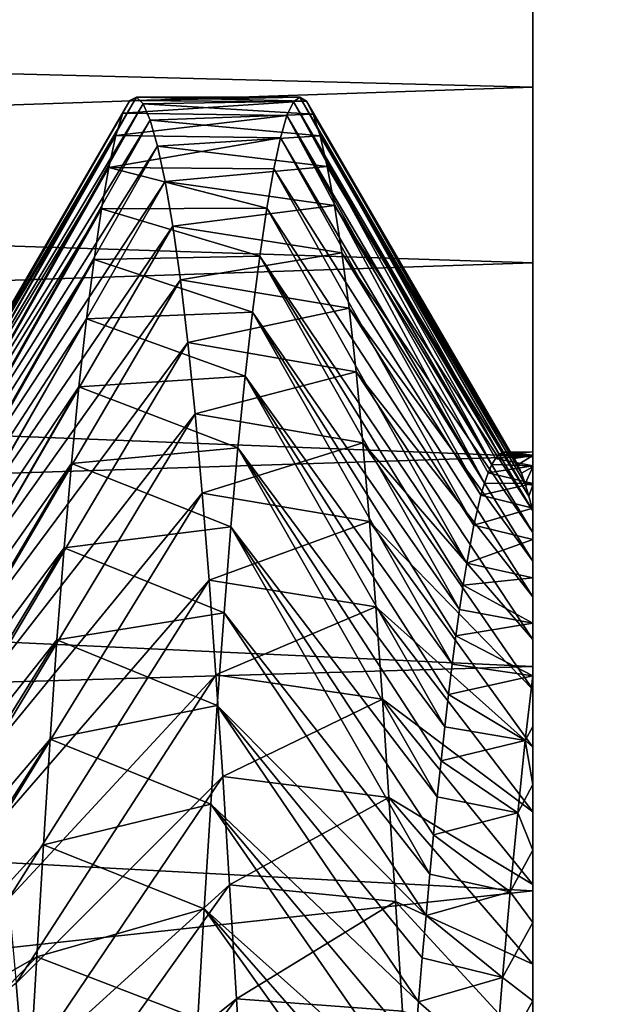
# Model space of a CAD drawing. Header units: metres. Extents: x -26 to 232, y -26 to 26.
# Tile 18 of 55: x -22.276 to -21.57, y 1.394 to 2.594. Entities that reach past the tile are written whole.
import ezdxf

# ---------------------------------------------------------------- set-up
doc = ezdxf.new("R2010")
doc.units = ezdxf.units.M
doc.layers.add('solid_TOP_LEVER_10_541_022_SW0001', color=7, linetype='CONTINUOUS')

msp = doc.modelspace()

# ---------------------------------------------------------------- linework, layer by layer
at = {"layer": 'solid_TOP_LEVER_10_541_022_SW0001'}
for points in [[(-22.245825, 3.096638, 158), (-22.406631, 1.552031, 158), (-24.08601, 2.815435, 158)], [(-22.245825, 3.096638, 158), (-22.296558, 2.70728, 157.800003), (-22.406631, 1.552031, 158)], [(-24.334629, 2.841793), (24.5, 0), (-24.5, 0)], [(-24.334629, 2.841793), (24.334637, 2.841726), (24.5, 0)], [(89.163017, 2.590335, 199.81929), (88.920876, 2.797125, 199.76062), (-24.583544, 2.708534, 172.510864)], [(-21.65, 2.702272, 22.194389), (-24.846697, 2.764348, 22.290943), (-24.865017, 2.594399, 22.042555)], [(-21.65, 2.702272, 25.805611), (-21.65, 2.512283, 26.061779), (-24.865017, 2.594401, 25.957441)], [(-21.65, 2.512283, 21.938221), (-21.65, 2.702272, 22.194389), (-24.865017, 2.594399, 22.042555)], [(89.163017, 2.590335, 199.81929), (-24.583544, 2.708534, 172.510864), (-24.733442, -0.001404, 172.478348)], [(-21.65, 2.512283, 21.938221), (-21.65, 2.512283, 26.061779), (-21.65, 2.702272, 25.805611)], [(-21.65, 2.512283, 21.938221), (-21.65, 2.702272, 25.805611), (-21.65, 2.702272, 22.194389)], [(-21.65, 2.512283, 26.061779), (-24.884338, 2.402019, 26.189247), (-24.865017, 2.594401, 25.957441)], [(-21.65, 2.512283, 21.938221), (-24.865017, 2.594399, 22.042555), (-24.884338, 2.402016, 21.810751)], [(89.385475, 2.361463, 199.87323), (89.163017, 2.590335, 199.81929), (-24.733442, -0.001404, 172.478348)], [(-21.65, 2.512283, 26.061779), (-21.65, 2.298091, 26.298103), (-24.884338, 2.402019, 26.189247)], [(-21.65, 2.298091, 21.701897), (-21.65, 2.512283, 21.938221), (-24.884338, 2.402016, 21.810751)], [(-21.65, 2.298091, 21.701897), (-21.65, 2.298091, 26.298103), (-21.65, 2.512283, 26.061779)], [(-21.65, 2.298091, 21.701897), (-21.65, 2.512283, 26.061779), (-21.65, 2.512283, 21.938221)], [(-22.388077, 2.067354, 23.929836), (-22.133253, 2.499806, 24.031147), (-22.141485, 2.496028, 23.859123)], [(-22.388077, 2.067354, 23.929836), (-22.379124, 2.067946, 24.075132), (-22.133253, 2.499806, 24.031147)], [(-22.379124, 2.067946, 24.075132), (-22.124926, 2.491744, 24.203009), (-22.133253, 2.499806, 24.031147)], [(-22.141485, 2.496028, 23.859123), (-21.93399, 2.499994, 23.994513), (-21.941904, 2.494237, 23.830353)], [(-22.141485, 2.496028, 23.859123), (-22.133253, 2.499806, 24.031147), (-21.93399, 2.499994, 23.994513)], [(-22.133253, 2.499806, 24.031147), (-21.92593, 2.494959, 24.158686), (-21.93399, 2.499994, 23.994513)], [(-22.133253, 2.499806, 24.031147), (-22.124926, 2.491744, 24.203009), (-21.92593, 2.494959, 24.158686)], [(-21.691019, 2.064538, 23.880659), (-21.941904, 2.494237, 23.830353), (-21.93399, 2.499994, 23.994513)], [(-21.681953, 2.067146, 24.02803), (-21.93399, 2.499994, 23.994513), (-21.92593, 2.494959, 24.158686)], [(-21.686497, 2.067124, 23.954155), (-21.93399, 2.499994, 23.994513), (-21.681953, 2.067146, 24.02803)], [(-21.691019, 2.064538, 23.880659), (-21.93399, 2.499994, 23.994513), (-21.686497, 2.067124, 23.954155)], [(-22.397144, 2.056358, 23.7829), (-22.141485, 2.496028, 23.859123), (-22.149759, 2.480426, 23.687771)], [(-22.397144, 2.056358, 23.7829), (-22.388077, 2.067354, 23.929836), (-22.141485, 2.496028, 23.859123)], [(-22.379124, 2.067946, 24.075132), (-22.370333, 2.058417, 24.217381), (-22.124926, 2.491744, 24.203009)], [(-22.370333, 2.058417, 24.217381), (-22.116339, 2.471885, 24.373875), (-22.124926, 2.491744, 24.203009)], [(-22.149759, 2.480426, 23.687771), (-22.141485, 2.496028, 23.859123), (-21.941904, 2.494237, 23.830353)], [(-22.149759, 2.480426, 23.687771), (-21.941904, 2.494237, 23.830353), (-21.949757, 2.477713, 23.666924)], [(-22.124926, 2.491744, 24.203009), (-21.917673, 2.479155, 24.322168), (-21.92593, 2.494959, 24.158686)], [(-22.124926, 2.491744, 24.203009), (-22.116339, 2.471885, 24.373875), (-21.917673, 2.479155, 24.322168)], [(-21.699991, 2.051794, 23.735516), (-21.949757, 2.477713, 23.666924), (-21.941904, 2.494237, 23.830353)], [(-21.695518, 2.059416, 23.807732), (-21.941904, 2.494237, 23.830353), (-21.691019, 2.064538, 23.880659)], [(-21.699991, 2.051794, 23.735516), (-21.941904, 2.494237, 23.830353), (-21.695518, 2.059416, 23.807732)], [(-21.672825, 2.059433, 24.176332), (-21.92593, 2.494959, 24.158686), (-21.917673, 2.479155, 24.322168)], [(-21.677393, 2.064584, 24.102171), (-21.92593, 2.494959, 24.158686), (-21.672825, 2.059433, 24.176332)], [(-21.681953, 2.067146, 24.02803), (-21.92593, 2.494959, 24.158686), (-21.677393, 2.064584, 24.102171)], [(-22.406301, 2.034845, 23.635576), (-22.149759, 2.480426, 23.687771), (-22.158176, 2.453076, 23.517904)], [(-22.406301, 2.034845, 23.635576), (-22.397144, 2.056358, 23.7829), (-22.149759, 2.480426, 23.687771)], [(-22.158176, 2.453076, 23.517904), (-22.149759, 2.480426, 23.687771), (-21.949757, 2.477713, 23.666924)], [(-22.158176, 2.453076, 23.517904), (-21.949757, 2.477713, 23.666924), (-21.957659, 2.45049, 23.504925)], [(-22.116339, 2.471885, 24.373875), (-21.909199, 2.452648, 24.484268), (-21.917673, 2.479155, 24.322168)], [(-21.708828, 2.029262, 23.593895), (-21.957659, 2.45049, 23.504925), (-21.949757, 2.477713, 23.666924)], [(-21.704428, 2.041727, 23.664209), (-21.949757, 2.477713, 23.666924), (-21.699991, 2.051794, 23.735516)], [(-21.708828, 2.029262, 23.593895), (-21.949757, 2.477713, 23.666924), (-21.704428, 2.041727, 23.664209)], [(-21.663675, 2.041389, 24.32412), (-21.917673, 2.479155, 24.322168), (-21.909199, 2.452648, 24.484268)], [(-21.668249, 2.051694, 24.250395), (-21.917673, 2.479155, 24.322168), (-21.663675, 2.041389, 24.32412)], [(-21.672825, 2.059433, 24.176332), (-21.917673, 2.479155, 24.322168), (-21.668249, 2.051694, 24.250395)], [(-22.370333, 2.058417, 24.217381), (-22.361641, 2.038971, 24.356909), (-22.116339, 2.471885, 24.373875)], [(-22.361641, 2.038971, 24.356909), (-22.107376, 2.440323, 24.542978), (-22.116339, 2.471885, 24.373875)], [(-22.116339, 2.471885, 24.373875), (-22.107376, 2.440323, 24.542978), (-21.909199, 2.452648, 24.484268)], [(-22.415506, 2.002877, 23.48926), (-22.158176, 2.453076, 23.517904), (-22.166803, 2.414109, 23.350323)], [(-22.415506, 2.002877, 23.48926), (-22.406301, 2.034845, 23.635576), (-22.158176, 2.453076, 23.517904)], [(-22.166803, 2.414109, 23.350323), (-22.158176, 2.453076, 23.517904), (-21.957659, 2.45049, 23.504925)], [(-22.166803, 2.414109, 23.350323), (-21.957659, 2.45049, 23.504925), (-21.96575, 2.412682, 23.345043)], [(-22.107376, 2.440323, 24.542978), (-21.900522, 2.415554, 24.644283), (-21.909199, 2.452648, 24.484268)], [(-21.71319, 2.014467, 23.524729), (-21.96575, 2.412682, 23.345043), (-21.957659, 2.45049, 23.504925)], [(-21.71319, 2.014467, 23.524729), (-21.957659, 2.45049, 23.504925), (-21.708828, 2.029262, 23.593895)], [(-21.654547, 2.013196, 24.469919), (-21.909199, 2.452648, 24.484268), (-21.900522, 2.415554, 24.644283)], [(-21.659105, 2.028539, 24.397375), (-21.909199, 2.452648, 24.484268), (-21.654547, 2.013196, 24.469919)], [(-21.663675, 2.041389, 24.32412), (-21.909199, 2.452648, 24.484268), (-21.659105, 2.028539, 24.397375)], [(-22.361641, 2.038971, 24.356909), (-22.352898, 2.009361, 24.495541), (-22.107376, 2.440323, 24.542978)], [(-22.352898, 2.009361, 24.495541), (-22.098152, 2.397191, 24.709558), (-22.107376, 2.440323, 24.542978)], [(-22.107376, 2.440323, 24.542978), (-22.098152, 2.397191, 24.709558), (-21.900522, 2.415554, 24.644283)], [(-22.424719, 1.96071, 23.345407), (-22.166803, 2.414109, 23.350323), (-22.175667, 2.363705, 23.185816)], [(-22.424719, 1.96071, 23.345407), (-22.415506, 2.002877, 23.48926), (-22.166803, 2.414109, 23.350323)], [(-22.175667, 2.363705, 23.185816), (-22.166803, 2.414109, 23.350323), (-21.974167, 2.364465, 23.188023)], [(-22.166803, 2.414109, 23.350323), (-21.96575, 2.412682, 23.345043), (-21.974167, 2.364465, 23.188023)], [(-22.098152, 2.397191, 24.709558), (-21.891697, 2.36802, 24.80155), (-21.900522, 2.415554, 24.644283)], [(-21.891697, 2.36802, 24.80155), (-21.65, 1.995384, 24.541687), (-21.900522, 2.415554, 24.644283)], [(-21.654547, 2.013196, 24.469919), (-21.900522, 2.415554, 24.644283), (-21.65, 1.995384, 24.541687)], [(-21.65, 2.298091, 21.701897), (-24.884338, 2.402016, 21.810751), (-24.903988, 2.188932, 21.597694)], [(-21.65, 2.298091, 26.298103), (-24.903986, 2.188936, 26.402302), (-24.884338, 2.402019, 26.189247)], [(-21.721846, 1.977864, 23.389309), (-21.974167, 2.364465, 23.188023), (-21.96575, 2.412682, 23.345043)], [(-21.721846, 1.977864, 23.389309), (-21.96575, 2.412682, 23.345043), (-21.71319, 2.014467, 23.524729)], [(-22.352898, 2.009361, 24.495541), (-22.344006, 1.969272, 24.634111), (-22.098152, 2.397191, 24.709558)], [(-22.344006, 1.969272, 24.634111), (-22.088839, 2.342698, 24.872793), (-22.098152, 2.397191, 24.709558)], [(-22.098152, 2.397191, 24.709558), (-22.088839, 2.342698, 24.872793), (-21.891697, 2.36802, 24.80155)], [(-22.088839, 2.342698, 24.872793), (-21.882807, 2.310258, 24.955359), (-21.891697, 2.36802, 24.80155)], [(-21.891697, 2.36802, 24.80155), (-21.65, 1.969153, 24.679485), (-21.65, 1.995384, 24.541687)], [(-21.882807, 2.310258, 24.955359), (-21.65, 1.969153, 24.679485), (-21.891697, 2.36802, 24.80155)], [(89.586418, 2.112482, 199.922012), (89.385475, 2.361463, 199.87323), (-24.733442, -0.001404, 172.478348)], [(-22.433897, 1.90879, 23.205439), (-22.175667, 2.363705, 23.185816), (-22.184748, 2.302102, 23.025152)], [(-22.433897, 1.90879, 23.205439), (-22.424719, 1.96071, 23.345407), (-22.175667, 2.363705, 23.185816)], [(-22.184748, 2.302102, 23.025152), (-22.175667, 2.363705, 23.185816), (-21.982883, 2.306047, 23.034523)], [(-22.175667, 2.363705, 23.185816), (-21.974167, 2.364465, 23.188023), (-21.982883, 2.306047, 23.034523)], [(-21.730515, 1.931579, 23.256617), (-21.982883, 2.306047, 23.034523), (-21.974167, 2.364465, 23.188023)], [(-21.730515, 1.931579, 23.256617), (-21.974167, 2.364465, 23.188023), (-21.721846, 1.977864, 23.389309)], [(-22.344006, 1.969272, 24.634111), (-22.334982, 1.918688, 24.771667), (-22.088839, 2.342698, 24.872793)], [(-22.334982, 1.918688, 24.771667), (-22.07958, 2.277106, 25.031887), (-22.088839, 2.342698, 24.872793)], [(-22.088839, 2.342698, 24.872793), (-22.07958, 2.277106, 25.031887), (-21.882807, 2.310258, 24.955359)], [(-22.184748, 2.302102, 23.025152), (-21.982883, 2.306047, 23.034523), (-21.991751, 2.23766, 22.885155)], [(-22.07958, 2.277106, 25.031887), (-21.873972, 2.242548, 25.104979), (-21.882807, 2.310258, 24.955359)], [(-21.739307, 1.875189, 23.12562), (-21.991751, 2.23766, 22.885155), (-21.982883, 2.306047, 23.034523)], [(-21.734894, 1.904657, 23.190895), (-21.982883, 2.306047, 23.034523), (-21.730515, 1.931579, 23.256617)], [(-21.739307, 1.875189, 23.12562), (-21.982883, 2.306047, 23.034523), (-21.734894, 1.904657, 23.190895)], [(-21.882807, 2.310258, 24.955359), (-21.65, 1.934191, 24.813704), (-21.65, 1.969153, 24.679485)], [(-21.873972, 2.242548, 25.104979), (-21.65, 1.934191, 24.813704), (-21.882807, 2.310258, 24.955359)], [(-21.65, 2.06174, 21.487688), (-21.65, 2.298091, 21.701897), (-24.903988, 2.188932, 21.597694)], [(-21.65, 2.298091, 26.298103), (-21.65, 2.06174, 26.512312), (-24.903986, 2.188936, 26.402302)], [(-22.443001, 1.847726, 23.070671), (-22.184748, 2.302102, 23.025152), (-22.193991, 2.229586, 22.869095)], [(-22.443001, 1.847726, 23.070671), (-22.433897, 1.90879, 23.205439), (-22.184748, 2.302102, 23.025152)], [(-22.193991, 2.229586, 22.869095), (-22.184748, 2.302102, 23.025152), (-21.991751, 2.23766, 22.885155)], [(-21.65, 2.062771, 24.132784), (-21.65, 2.06174, 26.512312), (-21.65, 2.298091, 26.298103)], [(-21.65, 2.06174, 21.487688), (-21.65, 2.298091, 26.298103), (-21.65, 2.298091, 21.701897)], [(-21.65, 2.067453, 23.994694), (-21.65, 2.298091, 26.298103), (-21.65, 2.06174, 21.487688)], [(-21.65, 2.067453, 23.994694), (-21.65, 2.062771, 24.132784), (-21.65, 2.298091, 26.298103)], [(-22.334982, 1.918688, 24.771667), (-22.325855, 1.857818, 24.906954), (-22.07958, 2.277106, 25.031887)], [(-22.325855, 1.857818, 24.906954), (-22.070477, 2.200732, 25.186077), (-22.07958, 2.277106, 25.031887)], [(-22.07958, 2.277106, 25.031887), (-22.070477, 2.200732, 25.186077), (-21.873972, 2.242548, 25.104979)], [(-22.193991, 2.229586, 22.869095), (-21.991751, 2.23766, 22.885155), (-22.000631, 2.159598, 22.740582)], [(-22.070477, 2.200732, 25.186077), (-21.865335, 2.16517, 25.249815), (-21.873972, 2.242548, 25.104979)], [(-21.748238, 1.80864, 22.996792), (-22.000631, 2.159598, 22.740582), (-21.991751, 2.23766, 22.885155)], [(-21.743757, 1.843171, 23.060867), (-21.991751, 2.23766, 22.885155), (-21.739307, 1.875189, 23.12562)], [(-21.748238, 1.80864, 22.996792), (-21.991751, 2.23766, 22.885155), (-21.743757, 1.843171, 23.060867)], [(-21.873972, 2.242548, 25.104979), (-21.65, 1.890695, 24.944244), (-21.65, 1.934191, 24.813704)], [(-21.865335, 2.16517, 25.249815), (-21.65, 1.890695, 24.944244), (-21.873972, 2.242548, 25.104979)], [(-22.451996, 1.778225, 22.942213), (-22.193991, 2.229586, 22.869095), (-22.203297, 2.146502, 22.71839)], [(-22.451996, 1.778225, 22.942213), (-22.443001, 1.847726, 23.070671), (-22.193991, 2.229586, 22.869095)], [(-22.203297, 2.146502, 22.71839), (-22.193991, 2.229586, 22.869095), (-22.000631, 2.159598, 22.740582)], [(-22.325855, 1.857818, 24.906954), (-22.316664, 1.787061, 25.038664), (-22.070477, 2.200732, 25.186077)], [(-22.316664, 1.787061, 25.038664), (-22.061594, 2.113939, 25.334639), (-22.070477, 2.200732, 25.186077)], [(-22.070477, 2.200732, 25.186077), (-22.061594, 2.113939, 25.334639), (-21.865335, 2.16517, 25.249815)], [(-21.65, 2.06174, 26.512312), (-24.923271, 1.957186, 26.594593), (-24.903986, 2.188936, 26.402302)], [(-21.65, 2.06174, 21.487688), (-24.903988, 2.188932, 21.597694), (-24.923271, 1.957183, 21.405405)], [(-22.061594, 2.113939, 25.334639), (-21.857035, 2.07841, 25.38932), (-21.865335, 2.16517, 25.249815)], [(-21.865335, 2.16517, 25.249815), (-21.65, 1.838547, 25.071396), (-21.65, 1.890695, 24.944244)], [(-21.857035, 2.07841, 25.38932), (-21.65, 1.838547, 25.071396), (-21.865335, 2.16517, 25.249815)], [(-22.203297, 2.146502, 22.71839), (-22.000631, 2.159598, 22.740582), (-22.009417, 2.072224, 22.601469)], [(-21.757277, 1.732262, 22.871317), (-22.009417, 2.072224, 22.601469), (-22.000631, 2.159598, 22.740582)], [(-21.752747, 1.77165, 22.933558), (-22.000631, 2.159598, 22.740582), (-21.748238, 1.80864, 22.996792)], [(-21.757277, 1.732262, 22.871317), (-22.000631, 2.159598, 22.740582), (-21.752747, 1.77165, 22.933558)], [(-22.460846, 1.701141, 22.821093), (-22.203297, 2.146502, 22.71839), (-22.212528, 2.053257, 22.573769)], [(-22.460846, 1.701141, 22.821093), (-22.451996, 1.778225, 22.942213), (-22.203297, 2.146502, 22.71839)], [(-22.212528, 2.053257, 22.573769), (-22.203297, 2.146502, 22.71839), (-22.009417, 2.072224, 22.601469)], [(-22.316664, 1.787061, 25.038664), (-22.307447, 1.707019, 25.16548), (-22.061594, 2.113939, 25.334639)], [(-22.307447, 1.707019, 25.16548), (-22.052946, 2.017137, 25.476875), (-22.061594, 2.113939, 25.334639)], [(-22.061594, 2.113939, 25.334639), (-22.052946, 2.017137, 25.476875), (-21.857035, 2.07841, 25.38932)], [(89.764275, 1.845295, 199.96521), (89.586418, 2.112482, 199.922012), (-24.733442, -0.001404, 172.478348)], [(-22.052946, 2.017137, 25.476875), (-21.849018, 1.982689, 25.522808), (-21.857035, 2.07841, 25.38932)], [(-21.857035, 2.07841, 25.38932), (-21.65, 1.77751, 25.195301), (-21.65, 1.838547, 25.071396)], [(-21.849018, 1.982689, 25.522808), (-21.65, 1.77751, 25.195301), (-21.857035, 2.07841, 25.38932)], [(-22.212528, 2.053257, 22.573769), (-22.009417, 2.072224, 22.601469), (-22.018032, 1.975912, 22.468409)], [(-21.766388, 1.646572, 22.750399), (-22.018032, 1.975912, 22.468409), (-22.009417, 2.072224, 22.601469)], [(-21.761826, 1.690534, 22.810204), (-22.009417, 2.072224, 22.601469), (-21.757277, 1.732262, 22.871317)], [(-21.766388, 1.646572, 22.750399), (-22.009417, 2.072224, 22.601469), (-21.761826, 1.690534, 22.810204)], [(-21.691019, 2.064538, 23.880659), (-21.686497, 2.067124, 23.954155), (-21.65, 2.063199, 23.857651)], [(-21.686497, 2.067124, 23.954155), (-21.65, 2.067453, 23.994694), (-21.65, 2.063199, 23.857651)], [(-21.686497, 2.067124, 23.954155), (-21.681953, 2.067146, 24.02803), (-21.65, 2.067453, 23.994694)], [(-21.681953, 2.067146, 24.02803), (-21.677393, 2.064584, 24.102171), (-21.65, 2.067453, 23.994694)], [(-21.677393, 2.064584, 24.102171), (-21.65, 2.062771, 24.132784), (-21.65, 2.067453, 23.994694)], [(-21.65, 2.063199, 23.857651), (-21.65, 2.067453, 23.994694), (-21.65, 2.06174, 21.487688)], [(-21.65, 2.06174, 26.512312), (-21.65, 1.805652, 26.702242), (-24.923271, 1.957186, 26.594593)], [(-21.65, 1.805652, 21.297758), (-21.65, 2.06174, 21.487688), (-24.923271, 1.957183, 21.405405)], [(-22.469568, 1.616935, 22.707552), (-22.212528, 2.053257, 22.573769), (-22.221506, 1.95031, 22.435938)], [(-22.469568, 1.616935, 22.707552), (-22.460846, 1.701141, 22.821093), (-22.212528, 2.053257, 22.573769)], [(-22.221506, 1.95031, 22.435938), (-22.212528, 2.053257, 22.573769), (-22.018032, 1.975912, 22.468409)], [(-21.699991, 2.051794, 23.735516), (-21.695518, 2.059416, 23.807732), (-21.65, 2.050192, 23.722837)], [(-21.695518, 2.059416, 23.807732), (-21.691019, 2.064538, 23.880659), (-21.65, 2.063199, 23.857651)], [(-21.695518, 2.059416, 23.807732), (-21.65, 2.063199, 23.857651), (-21.65, 2.050192, 23.722837)], [(-21.677393, 2.064584, 24.102171), (-21.672825, 2.059433, 24.176332), (-21.65, 2.062771, 24.132784)], [(-21.672825, 2.059433, 24.176332), (-21.668249, 2.051694, 24.250395), (-21.65, 2.062771, 24.132784)], [(-21.668249, 2.051694, 24.250395), (-21.65, 2.049121, 24.270662), (-21.65, 2.062771, 24.132784)], [(-21.65, 2.050192, 23.722837), (-21.65, 2.063199, 23.857651), (-21.65, 2.06174, 21.487688)], [(-21.65, 2.062771, 24.132784), (-21.65, 2.049121, 24.270662), (-21.65, 2.06174, 26.512312)], [(-21.65, 1.838547, 25.071396), (-21.65, 1.805652, 26.702242), (-21.65, 2.06174, 26.512312)], [(-21.65, 1.890695, 24.944244), (-21.65, 1.838547, 25.071396), (-21.65, 2.06174, 26.512312)], [(-21.65, 1.934191, 24.813704), (-21.65, 1.890695, 24.944244), (-21.65, 2.06174, 26.512312)], [(-21.65, 1.969153, 24.679485), (-21.65, 1.934191, 24.813704), (-21.65, 2.06174, 26.512312)], [(-21.65, 1.995384, 24.541687), (-21.65, 1.969153, 24.679485), (-21.65, 2.06174, 26.512312)], [(-21.65, 2.026591, 24.40732), (-21.65, 1.995384, 24.541687), (-21.65, 2.06174, 26.512312)], [(-21.65, 2.049121, 24.270662), (-21.65, 2.026591, 24.40732), (-21.65, 2.06174, 26.512312)], [(-21.65, 2.050192, 23.722837), (-21.65, 2.06174, 21.487688), (-21.65, 1.805652, 21.297758)], [(-21.708828, 2.029262, 23.593895), (-21.704428, 2.041727, 23.664209), (-21.65, 2.028648, 23.590763)], [(-21.704428, 2.041727, 23.664209), (-21.699991, 2.051794, 23.735516), (-21.65, 2.050192, 23.722837)], [(-21.704428, 2.041727, 23.664209), (-21.65, 2.050192, 23.722837), (-21.65, 2.028648, 23.590763)], [(-21.668249, 2.051694, 24.250395), (-21.663675, 2.041389, 24.32412), (-21.65, 2.049121, 24.270662)], [(-21.663675, 2.041389, 24.32412), (-21.659105, 2.028539, 24.397375), (-21.65, 2.049121, 24.270662)], [(-21.659105, 2.028539, 24.397375), (-21.65, 2.026591, 24.40732), (-21.65, 2.049121, 24.270662)], [(-21.65, 2.028648, 23.590763), (-21.65, 2.050192, 23.722837), (-21.65, 1.805652, 21.297758)], [(-21.71319, 2.014467, 23.524729), (-21.708828, 2.029262, 23.593895), (-21.65, 2.028648, 23.590763)], [(-22.307447, 1.707019, 25.16548), (-22.298248, 1.618478, 25.28614), (-22.052946, 2.017137, 25.476875)], [(-22.298248, 1.618478, 25.28614), (-22.044516, 1.910779, 25.612118), (-22.052946, 2.017137, 25.476875)], [(-22.052946, 2.017137, 25.476875), (-22.044516, 1.910779, 25.612118), (-21.849018, 1.982689, 25.522808)], [(-21.71319, 2.014467, 23.524729), (-21.65, 2.028648, 23.590763), (-21.65, 1.998703, 23.461632)], [(-21.659105, 2.028539, 24.397375), (-21.654547, 2.013196, 24.469919), (-21.65, 2.026591, 24.40732)], [(-21.654547, 2.013196, 24.469919), (-21.65, 1.995384, 24.541687), (-21.65, 2.026591, 24.40732)], [(-21.65, 1.998703, 23.461632), (-21.65, 2.028648, 23.590763), (-21.65, 1.805652, 21.297758)], [(-21.721846, 1.977864, 23.389309), (-21.71319, 2.014467, 23.524729), (-21.65, 1.998703, 23.461632)], [(-21.721846, 1.977864, 23.389309), (-21.65, 1.998703, 23.461632), (-21.65, 1.960385, 23.335548)], [(-21.65, 1.960385, 23.335548), (-21.65, 1.998703, 23.461632), (-21.65, 1.805652, 21.297758)], [(-22.044516, 1.910779, 25.612118), (-21.841148, 1.878422, 25.649706), (-21.849018, 1.982689, 25.522808)], [(-21.849018, 1.982689, 25.522808), (-21.65, 1.707478, 25.315971), (-21.65, 1.77751, 25.195301)], [(-21.841148, 1.878422, 25.649706), (-21.65, 1.707478, 25.315971), (-21.849018, 1.982689, 25.522808)], [(-22.221506, 1.95031, 22.435938), (-22.018032, 1.975912, 22.468409), (-22.02644, 1.871078, 22.341969)], [(-21.775536, 1.552285, 22.635241), (-22.02644, 1.871078, 22.341969), (-22.018032, 1.975912, 22.468409)], [(-21.77096, 1.600441, 22.692015), (-22.018032, 1.975912, 22.468409), (-21.766388, 1.646572, 22.750399)], [(-21.775536, 1.552285, 22.635241), (-22.018032, 1.975912, 22.468409), (-21.77096, 1.600441, 22.692015)], [(-21.730515, 1.931579, 23.256617), (-21.721846, 1.977864, 23.389309), (-21.65, 1.960385, 23.335548)], [(-21.65, 1.805652, 26.702242), (-24.941536, 1.708726, 26.764553), (-24.923271, 1.957186, 26.594593)], [(-21.65, 1.805652, 21.297758), (-24.923271, 1.957183, 21.405405), (-24.941536, 1.708724, 21.235445)], [(-21.730515, 1.931579, 23.256617), (-21.65, 1.960385, 23.335548), (-21.65, 1.913671, 23.21217)], [(-21.65, 1.913671, 23.21217), (-21.65, 1.960385, 23.335548), (-21.65, 1.805652, 21.297758)], [(-22.478277, 1.524899, 22.600529), (-22.221506, 1.95031, 22.435938), (-22.230108, 1.838137, 22.305523)], [(-22.478277, 1.524899, 22.600529), (-22.469568, 1.616935, 22.707552), (-22.221506, 1.95031, 22.435938)], [(-22.230108, 1.838137, 22.305523), (-22.221506, 1.95031, 22.435938), (-22.02644, 1.871078, 22.341969)], [(-21.734894, 1.904657, 23.190895), (-21.730515, 1.931579, 23.256617), (-21.65, 1.913671, 23.21217)], [(-22.298248, 1.618478, 25.28614), (-22.289106, 1.52237, 25.399508), (-22.044516, 1.910779, 25.612118)], [(-22.289106, 1.52237, 25.399508), (-22.036236, 1.795366, 25.739729), (-22.044516, 1.910779, 25.612118)], [(-22.044516, 1.910779, 25.612118), (-22.036236, 1.795366, 25.739729), (-21.841148, 1.878422, 25.649706)], [(-21.734894, 1.904657, 23.190895), (-21.65, 1.913671, 23.21217), (-21.65, 1.858425, 23.091)], [(-21.65, 1.858425, 23.091), (-21.65, 1.913671, 23.21217), (-21.65, 1.805652, 21.297758)], [(-21.739307, 1.875189, 23.12562), (-21.734894, 1.904657, 23.190895), (-21.65, 1.858425, 23.091)], [(-22.036236, 1.795366, 25.739729), (-21.833286, 1.766033, 25.769499), (-21.841148, 1.878422, 25.649706)], [(-21.841148, 1.878422, 25.649706), (-21.65, 1.628341, 25.433439), (-21.65, 1.707478, 25.315971)], [(-21.833286, 1.766033, 25.769499), (-21.65, 1.628341, 25.433439), (-21.841148, 1.878422, 25.649706)], [(-21.743757, 1.843171, 23.060867), (-21.739307, 1.875189, 23.12562), (-21.65, 1.858425, 23.091)], [(-22.230108, 1.838137, 22.305523), (-22.02644, 1.871078, 22.341969), (-22.034632, 1.758169, 22.222687)], [(-21.780109, 1.50218, 22.58017), (-22.034632, 1.758169, 22.222687), (-22.02644, 1.871078, 22.341969)], [(-21.780109, 1.50218, 22.58017), (-22.02644, 1.871078, 22.341969), (-21.775536, 1.552285, 22.635241)], [(-21.743757, 1.843171, 23.060867), (-21.65, 1.858425, 23.091), (-21.65, 1.794447, 22.971924)], [(-21.65, 1.794447, 22.971924), (-21.65, 1.858425, 23.091), (-21.65, 1.805652, 21.297758)], [(89.917358, 1.562395, 200.002411), (89.764275, 1.845295, 199.96521), (-24.733442, -0.001404, 172.478348)], [(-22.487106, 1.424015, 22.498907), (-22.230108, 1.838137, 22.305523), (-22.238424, 1.717242, 22.183113)], [(-22.487106, 1.424015, 22.498907), (-22.478277, 1.524899, 22.600529), (-22.230108, 1.838137, 22.305523)], [(-22.238424, 1.717242, 22.183113), (-22.230108, 1.838137, 22.305523), (-22.034632, 1.758169, 22.222687)], [(-21.748238, 1.80864, 22.996792), (-21.743757, 1.843171, 23.060867), (-21.65, 1.794447, 22.971924)], [(-21.65, 1.838547, 25.071396), (-21.65, 1.77751, 25.195301), (-21.65, 1.805652, 26.702242)], [(-21.65, 1.805652, 26.702242), (-21.65, 1.532026, 26.866251), (-24.941536, 1.708726, 26.764553)], [(-21.65, 1.532026, 21.133749), (-21.65, 1.805652, 21.297758), (-24.941536, 1.708724, 21.235445)], [(-21.752747, 1.77165, 22.933558), (-21.748238, 1.80864, 22.996792), (-21.65, 1.794447, 22.971924)], [(-21.65, 1.540012, 25.547428), (-21.65, 1.532026, 26.866251), (-21.65, 1.805652, 26.702242)], [(-21.65, 1.628341, 25.433439), (-21.65, 1.540012, 25.547428), (-21.65, 1.805652, 26.702242)], [(-21.65, 1.707478, 25.315971), (-21.65, 1.628341, 25.433439), (-21.65, 1.805652, 26.702242)], [(-21.65, 1.77751, 25.195301), (-21.65, 1.707478, 25.315971), (-21.65, 1.805652, 26.702242)], [(-21.65, 1.794447, 22.971924), (-21.65, 1.805652, 21.297758), (-21.65, 1.532026, 21.133749)], [(-22.289106, 1.52237, 25.399508), (-22.28006, 1.419699, 25.504639), (-22.036236, 1.795366, 25.739729)], [(-22.28006, 1.419699, 25.504639), (-22.028009, 1.671447, 25.859104), (-22.036236, 1.795366, 25.739729)], [(-22.036236, 1.795366, 25.739729), (-22.028009, 1.671447, 25.859104), (-21.833286, 1.766033, 25.769499)], [(-21.752747, 1.77165, 22.933558), (-21.65, 1.794447, 22.971924), (-21.659121, 1.715597, 22.846359)], [(-21.659121, 1.715597, 22.846359), (-21.65, 1.794447, 22.971924), (-21.65, 1.732705, 22.84511)], [(-21.65, 1.732705, 22.84511), (-21.65, 1.794447, 22.971924), (-21.65, 1.532026, 21.133749)], [(-22.028009, 1.671447, 25.859104), (-21.825335, 1.646017, 25.881655), (-21.833286, 1.766033, 25.769499)], [(-21.833286, 1.766033, 25.769499), (-21.65, 1.540012, 25.547428), (-21.65, 1.628341, 25.433439)], [(-21.825335, 1.646017, 25.881655), (-21.65, 1.540012, 25.547428), (-21.833286, 1.766033, 25.769499)], [(-21.757277, 1.732262, 22.871317), (-21.752747, 1.77165, 22.933558), (-21.659121, 1.715597, 22.846359)], [(-22.238424, 1.717242, 22.183113), (-22.034632, 1.758169, 22.222687), (-22.042639, 1.637667, 22.111073)], [(-21.789232, 1.396723, 22.475758), (-22.042639, 1.637667, 22.111073), (-22.034632, 1.758169, 22.222687)], [(-21.784676, 1.450295, 22.526981), (-22.034632, 1.758169, 22.222687), (-21.780109, 1.50218, 22.58017)], [(-21.789232, 1.396723, 22.475758), (-22.034632, 1.758169, 22.222687), (-21.784676, 1.450295, 22.526981)], [(-21.761826, 1.690534, 22.810204), (-21.757277, 1.732262, 22.871317), (-21.659121, 1.715597, 22.846359)], [(-21.659121, 1.715597, 22.846359), (-21.65, 1.732705, 22.84511), (-21.65, 1.66165, 22.721039)], [(-21.65, 1.66165, 22.721039), (-21.65, 1.732705, 22.84511), (-21.65, 1.532026, 21.133749)], [(-22.49608, 1.314304, 22.403046), (-22.238424, 1.717242, 22.183113), (-22.246626, 1.588202, 22.069296)], [(-22.49608, 1.314304, 22.403046), (-22.487106, 1.424015, 22.498907), (-22.238424, 1.717242, 22.183113)], [(-22.246626, 1.588202, 22.069296), (-22.238424, 1.717242, 22.183113), (-22.042639, 1.637667, 22.111073)], [(-21.65, 1.243741, 27.0026), (-24.972551, 1.171185, 27.031635), (-24.941536, 1.708726, 26.764553)], [(-21.65, 1.532026, 21.133749), (-24.941536, 1.708724, 21.235445), (-24.972551, 1.171188, 20.968365)], [(-21.65, 1.532026, 26.866251), (-21.65, 1.243741, 27.0026), (-24.941536, 1.708726, 26.764553)], [(-21.761826, 1.690534, 22.810204), (-21.659121, 1.715597, 22.846359), (-21.66831, 1.627425, 22.725658)], [(-21.66831, 1.627425, 22.725658), (-21.659121, 1.715597, 22.846359), (-21.65, 1.66165, 22.721039)], [(-21.766388, 1.646572, 22.750399), (-21.761826, 1.690534, 22.810204), (-21.66831, 1.627425, 22.725658)], [(-22.28006, 1.419699, 25.504639), (-22.271143, 1.311547, 25.600758), (-22.028009, 1.671447, 25.859104)], [(-22.271143, 1.311547, 25.600758), (-22.019703, 1.539618, 25.969664), (-22.028009, 1.671447, 25.859104)], [(-22.028009, 1.671447, 25.859104), (-22.019703, 1.539618, 25.969664), (-21.825335, 1.646017, 25.881655)], [(-21.66831, 1.627425, 22.725658), (-21.65, 1.66165, 22.721039), (-21.65, 1.581791, 22.600943)], [(-21.65, 1.581791, 22.600943), (-21.65, 1.66165, 22.721039), (-21.65, 1.532026, 21.133749)], [(-22.019703, 1.539618, 25.969664), (-21.817219, 1.518911, 25.985676), (-21.825335, 1.646017, 25.881655)], [(-21.825335, 1.646017, 25.881655), (-21.65, 1.442712, 25.657202), (-21.65, 1.540012, 25.547428)], [(-21.817219, 1.518911, 25.985676), (-21.65, 1.442712, 25.657202), (-21.825335, 1.646017, 25.881655)], [(-21.77096, 1.600441, 22.692015), (-21.766388, 1.646572, 22.750399), (-21.66831, 1.627425, 22.725658)], [(-22.246626, 1.588202, 22.069296), (-22.042639, 1.637667, 22.111073), (-22.050524, 1.510085, 22.007603)], [(-21.798288, 1.285157, 22.379717), (-22.050524, 1.510085, 22.007603), (-22.042639, 1.637667, 22.111073)], [(-21.793772, 1.341641, 22.426647), (-22.042639, 1.637667, 22.111073), (-21.789232, 1.396723, 22.475758)], [(-21.798288, 1.285157, 22.379717), (-22.042639, 1.637667, 22.111073), (-21.793772, 1.341641, 22.426647)], [(-21.77096, 1.600441, 22.692015), (-21.66831, 1.627425, 22.725658), (-21.677526, 1.530707, 22.61105)], [(-21.677526, 1.530707, 22.61105), (-21.66831, 1.627425, 22.725658), (-21.65, 1.581791, 22.600943)], [(-21.775536, 1.552285, 22.635241), (-21.77096, 1.600441, 22.692015), (-21.677526, 1.530707, 22.61105)], [(-22.49608, 1.314304, 22.403046), (-22.246626, 1.588202, 22.069296), (-22.254858, 1.451639, 21.964626)], [(-22.254858, 1.451639, 21.964626), (-22.246626, 1.588202, 22.069296), (-22.050524, 1.510085, 22.007603)], [(-21.677526, 1.530707, 22.61105), (-21.65, 1.581791, 22.600943), (-21.65, 1.493608, 22.485746)], [(-21.65, 1.493608, 22.485746), (-21.65, 1.581791, 22.600943), (-21.65, 1.532026, 21.133749)], [(90.044365, 1.266333, 200.03331), (89.917358, 1.562395, 200.002411), (-24.733442, -0.001404, 172.478348)], [(-21.780109, 1.50218, 22.58017), (-21.775536, 1.552285, 22.635241), (-21.677526, 1.530707, 22.61105)], [(-22.271143, 1.311547, 25.600758), (-22.262367, 1.198761, 25.687475), (-22.019703, 1.539618, 25.969664)], [(-22.262367, 1.198761, 25.687475), (-22.011158, 1.40052, 26.070879), (-22.019703, 1.539618, 25.969664)], [(-22.019703, 1.539618, 25.969664), (-22.011158, 1.40052, 26.070879), (-21.817219, 1.518911, 25.985676)], [(-21.65, 1.540012, 25.547428), (-21.65, 1.442712, 25.657202), (-21.65, 1.532026, 26.866251)], [(-21.65, 1.243741, 20.9974), (-21.65, 1.532026, 21.133749), (-24.972551, 1.171188, 20.968365)], [(-21.780109, 1.50218, 22.58017), (-21.677526, 1.530707, 22.61105), (-21.686728, 1.426393, 22.503685)], [(-21.686728, 1.426393, 22.503685), (-21.677526, 1.530707, 22.61105), (-21.65, 1.493608, 22.485746)], [(-21.65, 1.337084, 25.761648), (-21.65, 1.243741, 27.0026), (-21.65, 1.532026, 26.866251)], [(-21.65, 1.442712, 25.657202), (-21.65, 1.337084, 25.761648), (-21.65, 1.532026, 26.866251)], [(-21.65, 1.493608, 22.485746), (-21.65, 1.532026, 21.133749), (-21.65, 1.243741, 20.9974)], [(-22.011158, 1.40052, 26.070879), (-21.808893, 1.385247, 26.081127), (-21.817219, 1.518911, 25.985676)], [(-21.817219, 1.518911, 25.985676), (-21.65, 1.337084, 25.761648), (-21.65, 1.442712, 25.657202)], [(-21.808893, 1.385247, 26.081127), (-21.65, 1.337084, 25.761648), (-21.817219, 1.518911, 25.985676)], [(-22.254858, 1.451639, 21.964626), (-22.050524, 1.510085, 22.007603), (-22.058378, 1.375976, 21.912731)], [(-21.807245, 1.168562, 22.292759), (-22.058378, 1.375976, 21.912731), (-22.050524, 1.510085, 22.007603)], [(-21.802782, 1.227412, 22.33506), (-22.050524, 1.510085, 22.007603), (-21.798288, 1.285157, 22.379717)], [(-21.807245, 1.168562, 22.292759), (-22.050524, 1.510085, 22.007603), (-21.802782, 1.227412, 22.33506)], [(-21.784676, 1.450295, 22.526981), (-21.780109, 1.50218, 22.58017), (-21.686728, 1.426393, 22.503685)], [(-21.686728, 1.426393, 22.503685), (-21.65, 1.493608, 22.485746), (-21.65, 1.397817, 22.376497)], [(-21.65, 1.397817, 22.376497), (-21.65, 1.493608, 22.485746), (-21.65, 1.243741, 20.9974)], [(-22.505173, 1.19646, 22.313906), (-22.254858, 1.451639, 21.964626), (-22.263226, 1.308207, 21.869602)], [(-22.505173, 1.19646, 22.313906), (-22.49608, 1.314304, 22.403046), (-22.254858, 1.451639, 21.964626)], [(-22.263226, 1.308207, 21.869602), (-22.254858, 1.451639, 21.964626), (-22.058378, 1.375976, 21.912731)], [(-21.789232, 1.396723, 22.475758), (-21.784676, 1.450295, 22.526981), (-21.686728, 1.426393, 22.503685)], [(-22.373856, 1.345158, 25.57234), (-22.271143, 1.311547, 25.600758), (-22.28006, 1.419699, 25.504639)], [(-21.789232, 1.396723, 22.475758), (-21.686728, 1.426393, 22.503685), (-21.695871, 1.315573, 22.404573)], [(-21.695871, 1.315573, 22.404573), (-21.686728, 1.426393, 22.503685), (-21.65, 1.397817, 22.376497)], [(-22.262367, 1.198761, 25.687475), (-22.253664, 1.081044, 25.765202), (-22.011158, 1.40052, 26.070879)], [(-22.253664, 1.081044, 25.765202), (-22.002241, 1.254789, 26.162291), (-22.011158, 1.40052, 26.070879)], [(-22.011158, 1.40052, 26.070879), (-22.002241, 1.254789, 26.162291), (-21.808893, 1.385247, 26.081127)], [(-21.793772, 1.341641, 22.426647), (-21.789232, 1.396723, 22.475758), (-21.695871, 1.315573, 22.404573)], [(-21.695871, 1.315573, 22.404573), (-21.65, 1.397817, 22.376497), (-21.65, 1.295367, 22.274252)], [(-21.65, 1.295367, 22.274252), (-21.65, 1.397817, 22.376497), (-21.65, 1.243741, 20.9974)]]:
    msp.add_3dface(points, dxfattribs=at)

doc.saveas('drawing.dxf')
